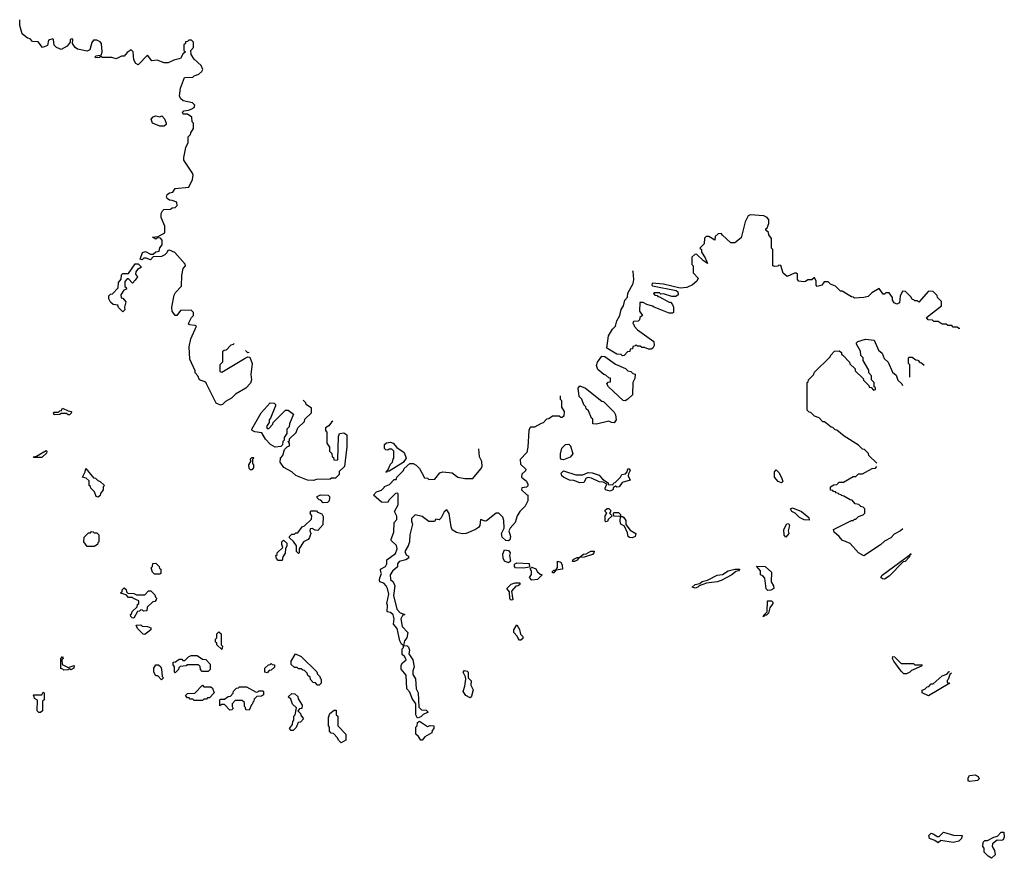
# Model space of a CAD drawing. Extents: x 2535812 to 2752880, y 540738 to 728399.
# Tile 202 of 213: x 2736183 to 2743358, y 670940 to 677048. Entities that reach past the tile are written whole.
import ezdxf

# ---------------------------------------------------------------- set-up
doc = ezdxf.new("R2010")
doc.units = 0

msp = doc.modelspace()

# ---------------------------------------------------------------- linework, layer by layer
at = {"layer": '0CON20XD'}
for points in [[(2737745, 674690.1), (2737738.3, 674681.7), (2737721.7, 674678.3), (2737688.3, 674641.7), (2737671.7, 674638.3), (2737661.7, 674628.3), (2737660, 674555), (2737640, 674535), (2737640, 674485), (2737655, 674480), (2737826, 674584), (2737845, 674593.3), (2737860.7, 674590.7), (2737876.7, 674545), (2737868, 674465), (2737872.5, 674425), (2737865, 674400), (2737830, 674365), (2737755, 674320), (2737725, 674292.5), (2737681.7, 674268.3), (2737660, 674245), (2737645, 674240), (2737613.3, 674255), (2737543.3, 674395), (2737538.3, 674408.3), (2737493.3, 674425), (2737480, 674455), (2737462.5, 674475), (2737461.7, 674491.7), (2737422.5, 674575), (2737418.8, 674665), (2737428.8, 674725), (2737470, 674815), (2737461.7, 674821.7), (2737420, 674825), (2737412.5, 674835), (2737435, 674880), (2737450, 674895), (2737450, 674915), (2737431.7, 674931.7), (2737355, 674930), (2737327.5, 674895), (2737315, 674893.8), (2737294.3, 674925), (2737291.4, 674955), (2737307.3, 675042.7), (2737318, 675062), (2737361.7, 675108.3), (2737363.3, 675185), (2737373.3, 675235), (2737390, 675255), (2737388.3, 675268.3), (2737313.9, 675353.9), (2737275, 675370), (2737261.7, 675368.3), (2737255, 675350), (2737240, 675335), (2737215, 675322.5), (2737155, 675320), (2737135, 675300), (2737105, 675312.5), (2737088.3, 675311.7), (2737075, 675300), (2737060, 675305), (2737076.7, 675353.3), (2737099.3, 675359.3), (2737135, 675340), (2737155, 675340), (2737175, 675357.5), (2737198.3, 675361.7), (2737203, 675387), (2737221.7, 675408.3), (2737221.7, 675441.7), (2737208.3, 675458.3), (2737185, 675460), (2737175, 675450), (2737150, 675465), (2737191.7, 675468.3), (2737240, 675495), (2737240, 675545), (2737213, 675607), (2737213.6, 675636.4), (2737223.3, 675656.7), (2737233, 675667), (2737281.7, 675668.3), (2737295, 675677.5), (2737315, 675680), (2737330, 675695), (2737328.3, 675718.3), (2737295, 675732.5), (2737274.1, 675734.1), (2737257.5, 675745), (2737252.5, 675755), (2737257.5, 675775), (2737275, 675787.5), (2737298.3, 675791.7), (2737315, 675820), (2737415, 675827.5), (2737442.5, 675885), (2737447.5, 675915), (2737441.7, 675931.7), (2737380, 676025), (2737380, 676045), (2737393.6, 676116.4), (2737410, 676155), (2737410, 676195), (2737428.3, 676211.7), (2737430, 676225), (2737450, 676255), (2737450, 676295), (2737440, 676305), (2737438.3, 676338.3), (2737405, 676360), (2737375, 676360), (2737370, 676375), (2737380, 676385), (2737411.7, 676388.3), (2737432.5, 676397.5), (2737455, 676410), (2737460, 676425), (2737441.7, 676441.7), (2737375, 676456.7), (2737354.2, 676474.2), (2737346.7, 676495), (2737355, 676550), (2737383.6, 676626.4), (2737445, 676630), (2737455, 676640), (2737488.3, 676651.7), (2737510, 676670), (2737517.5, 676685), (2737504.1, 676714.1), (2737455, 676761.2), (2737433.3, 676795), (2737430, 676825), (2737450, 676845), (2737450, 676885), (2737435, 676900), (2737415, 676900), (2737405, 676890), (2737391.7, 676888.3), (2737390, 676875), (2737380, 676865), (2737380, 676825), (2737390, 676815), (2737371.7, 676798.3), (2737353.8, 676766.2), (2737305, 676754.3), (2737265, 676734.2), (2737235, 676734.3), (2737185, 676752.5), (2737145, 676750), (2737115, 676790), (2737045, 676720), (2737030, 676730), (2737013.3, 676755), (2737010, 676815), (2736995, 676830), (2736965, 676810), (2736945, 676782.5), (2736925, 676782.5), (2736885, 676763.3), (2736855, 676772.5), (2736785, 676772.5), (2736775, 676780), (2736765, 676772.5), (2736735, 676770), (2736733, 676777), (2736740, 676785), (2736778.3, 676791.7), (2736782.5, 676815), (2736780, 676875), (2736768.3, 676888.3), (2736745, 676900), (2736721.7, 676898.3), (2736708.3, 676881.7), (2736695, 676830), (2736675, 676820), (2736605, 676833.8), (2736586.1, 676846.1), (2736566.7, 676875), (2736570, 676905), (2736565, 676910), (2736550, 676905), (2736550, 676885), (2736527.5, 676855), (2736485, 676832.5), (2736450, 676845), (2736433.6, 676863.6), (2736430, 676905), (2736425, 676910), (2736391.7, 676898.3), (2736385, 676860), (2736350, 676845), (2736318.3, 676888.3), (2736275, 676890), (2736258.3, 676908.3), (2736240, 676915), (2736200, 676945), (2736183.3, 677005), (2736182.7, 677048.4)], [(2737235, 676272.5), (2737205, 676273.3), (2737150, 676295), (2737140, 676325), (2737155, 676340), (2737175, 676347.5), (2737205, 676340), (2737218.3, 676348.3), (2737237, 676327), (2737250, 676295), (2737250, 676285), (2737235, 676272.5)], [(2743034.5, 674800), (2743025, 674800), (2743015, 674810), (2742985, 674810), (2742975, 674820), (2742945, 674820), (2742935, 674830), (2742905, 674830), (2742875, 674850), (2742845, 674850), (2742835, 674860), (2742801.7, 674861.7), (2742791.7, 674878.3), (2742900, 674965), (2742900, 674995), (2742880, 675015), (2742870, 675025), (2742868.3, 675038.3), (2742838.3, 675068.3), (2742805, 675070), (2742735, 674990), (2742725, 675000), (2742705, 675000), (2742698.3, 675008.3), (2742685, 675010), (2742678.3, 675028.3), (2742638.3, 675068.3), (2742615, 675070), (2742597.5, 675035), (2742593.6, 674986.4), (2742575, 674976.2), (2742553.8, 674985), (2742543.8, 675005), (2742542.5, 675025), (2742518.3, 675058.3), (2742495, 675060), (2742485, 675050), (2742475, 675050), (2742445, 675090), (2742391.7, 675058.3), (2742365, 675032.5), (2742335, 675023.8), (2742265, 675020), (2742258.3, 675028.3), (2742245, 675030), (2742175, 675070), (2742165, 675070), (2742128.3, 675108.3), (2742091.7, 675121.7), (2742075, 675140), (2742045, 675140), (2742026.7, 675115), (2741995, 675104), (2741986.7, 675115), (2741986.2, 675145), (2741975, 675170), (2741955, 675153.3), (2741927, 675153), (2741909.6, 675140.5), (2741895, 675138.8), (2741860, 675145), (2741850, 675155), (2741850, 675195), (2741841.7, 675201.7), (2741828.3, 675201.7), (2741775, 675176.7), (2741745, 675202.5), (2741728.3, 675258.3), (2741715, 675260), (2741707, 675253), (2741685, 675250), (2741670, 675255), (2741670, 675375), (2741660, 675385), (2741660, 675455), (2741641.7, 675481.7), (2741638.3, 675498.3), (2741620, 675515), (2741620, 675525), (2741628.3, 675531.7), (2741642.5, 675565), (2741641.7, 675591.7), (2741628.3, 675608.3), (2741605, 675620), (2741505, 675627.5), (2741490.7, 675619.3), (2741468.8, 675575), (2741439.6, 675460.5), (2741395, 675423.8), (2741365, 675422.5), (2741305, 675480), (2741295, 675490), (2741271.7, 675488.3), (2741251.7, 675468.3), (2741247.5, 675442.5), (2741205, 675470), (2741185, 675470), (2741171.7, 675458.3), (2741170, 675415), (2741140, 675385), (2741150, 675375), (2741150, 675355), (2741177.5, 675315), (2741195, 675272.5), (2741165, 675292.5), (2741115, 675340), (2741101.7, 675338.3), (2741081.7, 675318.3), (2741080, 675265), (2741090, 675255), (2741090, 675205), (2741126.7, 675165), (2741116.7, 675145), (2741085, 675116.7), (2741045, 675096.7), (2740995, 675093.8), (2740875, 675122.5), (2740791.7, 675128.3), (2740790, 675115), (2740795, 675110), (2740966.2, 675076.2), (2740977.5, 675065), (2740980, 675045), (2740965, 675033.3), (2740935, 675033.3), (2740875, 675052.5), (2740855, 675050), (2740845, 675060), (2740805, 675060), (2740800, 675055), (2740811.7, 675041.7), (2740828.3, 675038.3), (2740831.7, 675031.7), (2740845, 675030), (2740915, 674990), (2740925, 674990), (2740940, 674975), (2740946.2, 674955), (2740946.7, 674915), (2740939.3, 674910.7), (2740915, 674910), (2740805, 674953.3), (2740795, 674962.5), (2740753, 674973), (2740725, 674987.5), (2740701.7, 674988.3), (2740700, 674925), (2740720, 674895), (2740701.7, 674878.3), (2740698.3, 674861.7), (2740688.3, 674851.7), (2740655, 674850), (2740650, 674835), (2740658.3, 674828.3), (2740660, 674815), (2740685, 674790), (2740803.3, 674703.3), (2740806.2, 674675), (2740796.7, 674655), (2740785, 674647.5), (2740765, 674647.5), (2740735, 674660), (2740715, 674660), (2740705, 674670), (2740685, 674670), (2740675, 674680), (2740668.3, 674671.7), (2740651.7, 674668.3), (2740648.3, 674651.7), (2740631.7, 674648.3), (2740628.3, 674631.7), (2740611.7, 674628.3), (2740588.3, 674601.7), (2740575, 674600), (2740565, 674610), (2740535, 674612.5), (2740460, 674655), (2740473.3, 674745), (2740503.3, 674795), (2740523.3, 674816.7), (2740533.3, 674855), (2740557, 674893), (2740565, 674937.5), (2740582.5, 674965), (2740593.3, 675005), (2740611.7, 675028.3), (2740614.1, 675055.9), (2740653, 675127), (2740657.5, 675155), (2740653.3, 675213.3), (2740647.3, 675220.2)], [(2736935, 674920), (2736901.7, 674951.7), (2736898.3, 674968.3), (2736863, 674973), (2736845, 674990), (2736832.5, 675015), (2736833, 675037), (2736845, 675050), (2736858.3, 675051.7), (2736900, 675095), (2736902.5, 675135), (2736921.7, 675158.3), (2736925, 675190), (2736935, 675200), (2736975, 675200), (2737025, 675270), (2737045, 675270), (2737070, 675245), (2737041.7, 675228.3), (2737028.3, 675211.7), (2737027.5, 675195), (2737040, 675175), (2737025, 675150), (2737005, 675130), (2736975, 675160), (2736965, 675160), (2736948.3, 675141.7), (2736950, 675105), (2736958.3, 675098.3), (2736960, 675085), (2736941.7, 675078.3), (2736920, 675045), (2736921.7, 675021.7), (2736935, 675020), (2736957, 674993), (2736947.5, 674955), (2736950, 674935), (2736935, 674920)], [(2742428, 673817), (2742370, 673875), (2742368.3, 673888.3), (2742338.3, 673918.3), (2742325, 673920), (2742295, 673950), (2742190, 674015), (2742138.3, 674058.3), (2742125, 674060), (2742108.3, 674078.3), (2742095, 674080), (2742048.3, 674118.3), (2742035, 674120), (2742008.3, 674148.3), (2741975, 674160), (2741948.3, 674188.3), (2741935, 674190), (2741920, 674205), (2741920, 674405), (2741928.3, 674411.7), (2741930, 674425), (2741968.3, 674461.7), (2741975, 674480), (2742088.3, 674591.7), (2742092.5, 674605), (2742120, 674635), (2742155, 674637.5), (2742170, 674625), (2742171.7, 674611.7), (2742180, 674605), (2742230, 674555), (2742231.7, 674541.7), (2742270, 674505), (2742271.7, 674491.7), (2742330, 674435), (2742331.7, 674421.7), (2742370, 674385), (2742371.7, 674371.7), (2742388.3, 674368.3), (2742405, 674350), (2742420, 674355), (2742418.3, 674368.3), (2742410, 674375), (2742410, 674405), (2742390, 674425), (2742390, 674455), (2742370, 674475), (2742370, 674495), (2742330, 674565), (2742330, 674585), (2742313, 674603), (2742310, 674635), (2742280, 674685), (2742280, 674695), (2742290, 674705), (2742345, 674722.5), (2742410, 674715), (2742441.7, 674641.7), (2742468.3, 674618.3), (2742481.7, 674581.7), (2742510, 674555), (2742541.7, 674481.7), (2742568.3, 674458.3), (2742581.7, 674421.7), (2742610, 674395), (2742615, 674382.8)], [(2737853.7, 674623.1), (2737845, 674622.5), (2737827.8, 674639.1)], [(2740595, 674272.5), (2740580, 674275), (2740472.5, 674375), (2740460, 674395), (2740471.7, 674408.3), (2740488.3, 674411.7), (2740488.3, 674438.3), (2740475, 674440), (2740455, 674460), (2740440, 674465), (2740395, 674500), (2740385, 674530), (2740393.3, 674555), (2740425, 674597.5), (2740446.1, 674596.1), (2740525, 674540), (2740597, 674507), (2740615, 674490), (2740637, 674487), (2740651.7, 674471.7), (2740667, 674467), (2740666, 674435), (2740651.2, 674405), (2740647.5, 674315), (2740615, 674283.3), (2740595, 674272.5)], [(2742670, 674443.7), (2742670, 674535), (2742660, 674545), (2742660, 674585), (2742665, 674590), (2742685, 674590), (2742711.7, 674571.7), (2742728.3, 674568.3), (2742741.7, 674551.7), (2742755, 674550), (2742773, 674532)], [(2740385, 674103.3), (2740360, 674105), (2740358.3, 674138.3), (2740350, 674145), (2740328.3, 674198.3), (2740310, 674215), (2740308.3, 674228.3), (2740293, 674243), (2740280, 674285), (2740260, 674305), (2740253.3, 674365), (2740265, 674382.5), (2740305.5, 674365.5), (2740425, 674270), (2740436.4, 674266.4), (2740515, 674190), (2740525, 674170), (2740528, 674135), (2740515, 674112.5), (2740495, 674113.8), (2740475, 674123.3), (2740385, 674103.3)], [(2740120, 674308.4), (2740120, 674285), (2740130, 674275), (2740130, 674225), (2740150, 674195), (2740148.3, 674161.7), (2740135, 674150), (2740125, 674150), (2740115, 674160), (2740065, 674160), (2740038.3, 674141.7), (2740021.7, 674138.3), (2739998.3, 674111.7), (2739981.7, 674108.3), (2739935, 674080), (2739905, 674080), (2739900, 674075), (2739892.5, 674055), (2739885.9, 673934.1), (2739877.5, 673895), (2739830, 673845), (2739831.7, 673811.7), (2739870, 673775), (2739868.3, 673761.7), (2739841.7, 673738.3), (2739840, 673715), (2739876.4, 673686.4), (2739886.2, 673665), (2739885.9, 673654.1), (2739875, 673642.5), (2739841.7, 673638.3), (2739840, 673625), (2739875, 673590), (2739886.1, 673586.1), (2739886.7, 673545), (2739866.7, 673505), (2739826.7, 673465), (2739808.8, 673435), (2739793.3, 673385), (2739756.7, 673345), (2739747.5, 673325), (2739760, 673285), (2739755, 673260), (2739745, 673252.5), (2739725, 673253.8), (2739698.3, 673278.3), (2739694.2, 673305.8), (2739712.5, 673345), (2739711.7, 673401.7), (2739702.5, 673425), (2739675, 673453.8), (2739655, 673453.8), (2739585, 673398.8), (2739575, 673396.7), (2739541.7, 673408.3), (2739535.8, 673365), (2739525, 673348.8), (2739505, 673334), (2739435, 673306.7), (2739406.4, 673303.6), (2739365, 673313.8), (2739335, 673333.3), (2739325.8, 673355), (2739311.4, 673451.4), (2739295, 673477.5), (2739275.8, 673464.2), (2739255, 673420), (2739240, 673405), (2739215, 673410), (2739205, 673392.5), (2739165, 673394.2), (2739115, 673430), (2739065, 673442.5), (2739037.5, 673415), (2739036.7, 673395), (2739044, 673375), (2739025.8, 673295), (2739024.2, 673245), (2739014.3, 673215.7), (2738990, 673175), (2739000, 673150), (2739015, 673140), (2739016.7, 673125), (2738996.4, 673113.6), (2738947, 673103), (2738936.7, 673085), (2738935, 673062.5), (2738898.3, 673031.7), (2738881.2, 673005), (2738885, 672970), (2738903, 672953), (2738916.2, 672925), (2738907.5, 672855), (2738930, 672755), (2738955, 672727.5), (2738990, 672715), (2738971.7, 672708.3), (2738960, 672685), (2738969.3, 672629.3), (2739010, 672585), (2739003.9, 672546.1), (2738987.5, 672525), (2738980, 672490), (2739005, 672486.7), (2739015, 672477.5), (2739023.3, 672455), (2739018.3, 672428.3), (2739047.5, 672385), (2739056.7, 672335), (2739047.5, 672305), (2739048.3, 672278.3), (2739066.1, 672246.1), (2739072.5, 672175), (2739086.4, 672146.4), (2739090, 672095), (2739091.7, 672041.7), (2739111.7, 672021.7), (2739145, 672020), (2739160, 672005), (2739121.7, 671988.3), (2739105, 671970), (2739081.7, 671961.7), (2739070, 671985), (2739070, 672065), (2739042.5, 672105), (2739025, 672150), (2739003.3, 672175), (2739000, 672275), (2738963, 672317), (2738963.6, 672346.4), (2738972.5, 672365), (2739000, 672385), (2738988.3, 672408.3), (2738970, 672425), (2738970, 672465), (2738980, 672475), (2738980, 672490), (2738965, 672500), (2738952.5, 672525), (2738933.3, 672613.3), (2738906.7, 672645), (2738911.2, 672685), (2738903.6, 672713.6), (2738885, 672730), (2738860, 672735), (2738862.5, 672785), (2738857.5, 672795), (2738873.3, 672865), (2738863.3, 672905), (2738853.3, 672925), (2738835, 672943.3), (2738806.7, 672955), (2738804.2, 672965), (2738805.9, 672984.1), (2738820, 673015), (2738813.3, 673025), (2738812.5, 673045), (2738847.5, 673065), (2738857.5, 673085), (2738857.5, 673115), (2738920, 673160), (2738934, 673195), (2738928.8, 673218.8), (2738890, 673255), (2738890, 673265), (2738910, 673315), (2738912.5, 673385), (2738931.7, 673408.3), (2738931.7, 673431.7), (2738913.3, 673465), (2738940, 673515), (2738940, 673595), (2738935, 673600), (2738921.7, 673598.3), (2738871.7, 673548.3), (2738865, 673532.5), (2738820, 673535), (2738760, 673585), (2738781.7, 673608.3), (2738818.3, 673621.7), (2738838.3, 673641.7), (2738841.7, 673648.3), (2738878.3, 673661.7), (2738911.7, 673698.3), (2738925, 673700), (2738930, 673715), (2738980, 673765), (2738985, 673780), (2739025, 673816.2), (2739050, 673815), (2739073, 673803), (2739095, 673780), (2739131.7, 673711.7), (2739155, 673710), (2739165, 673700), (2739208.3, 673701.7), (2739245, 673747.5), (2739265, 673756.2), (2739335, 673746.7), (2739375, 673716.2), (2739427, 673707), (2739485, 673707.5), (2739544.1, 673775.9), (2739553.8, 673795), (2739550.4, 673830.5), (2739533.8, 673865), (2739527.7, 673922.6)], [(2736545, 674170), (2736535, 674170), (2736525, 674180), (2736485, 674180), (2736475, 674172.5), (2736435, 674170), (2736430, 674185), (2736435, 674190), (2736465, 674190), (2736475, 674200), (2736488.3, 674201.7), (2736495, 674220), (2736535, 674200), (2736560, 674195), (2736558.3, 674181.7), (2736545, 674170)], [(2738045, 673933.8), (2738010, 673955), (2737975, 673992.5), (2737948.3, 674038.3), (2737895, 674046.2), (2737877.5, 674055), (2737873.8, 674065), (2737942.5, 674185), (2738007, 674257), (2738036.1, 674256.1), (2738046.1, 674246.1), (2738046.7, 674235), (2738010, 674145), (2738000, 674135), (2738000, 674115), (2737980, 674085), (2737985, 674070), (2737998.3, 674071.7), (2738028.3, 674101.7), (2738030, 674115), (2738120, 674205), (2738140, 674205), (2738177.5, 674175), (2738150, 674105), (2738147, 674083), (2738130, 674065), (2738130, 674035), (2738110, 674005), (2738110, 673985), (2738100, 673975), (2738098.3, 673951.7), (2738085, 673940), (2738045, 673933.8)], [(2738463.9, 674123), (2738455, 674117.5), (2738435, 674090), (2738410, 674075), (2738410, 674055), (2738420, 674045), (2738420, 673965), (2738440, 673935), (2738440, 673905), (2738458.3, 673888.3), (2738460, 673865), (2738468.3, 673858.3), (2738471.7, 673841.7), (2738495, 673840), (2738500, 673845), (2738507, 674013), (2738513.3, 674035), (2738545, 674040), (2738567.5, 674025), (2738567, 673937), (2738550, 673795), (2738511.7, 673758.3), (2738510, 673735), (2738485, 673710), (2738455, 673710), (2738445, 673702.5), (2738345, 673700), (2738323, 673693), (2738280, 673695), (2738195, 673728.8), (2738165, 673754), (2738107, 673787), (2738080, 673825), (2738082.5, 673855), (2738100, 673875), (2738111.7, 673918.3), (2738131.7, 673938.3), (2738150, 673945), (2738150, 673965), (2738140, 673975), (2738148.3, 673981.7), (2738150, 673995), (2738198.3, 674041.7), (2738210, 674075), (2738258.3, 674121.7), (2738261.7, 674138.3), (2738310, 674185), (2738308.3, 674218.3), (2738270, 674245), (2738268.3, 674258.3), (2738249.5, 674276.1)], [(2738855, 673750), (2738850, 673755), (2738868.3, 673771.7), (2738885, 673810), (2738900, 673825), (2738903, 673847), (2738910, 673855), (2738910, 673905), (2738895, 673920), (2738875, 673920), (2738865, 673912.5), (2738850, 673915), (2738840, 673925), (2738840, 673955), (2738855, 673967.5), (2738885, 673970), (2738903, 673963), (2738931.7, 673931.7), (2738985, 673896.7), (2739000, 673855), (2738976.1, 673823.9), (2738875, 673760), (2738860, 673760), (2738855, 673750)], [(2740145, 673843.3), (2740130, 673845), (2740122.5, 673855), (2740122.5, 673885), (2740133, 673927), (2740160, 673955), (2740185, 673957.5), (2740196.7, 673945), (2740212.5, 673885), (2740195, 673862.5), (2740145, 673843.3)], [(2736345, 673860), (2736285, 673860), (2736280, 673865), (2736305, 673870), (2736375, 673910), (2736380, 673905), (2736378.3, 673891.7), (2736345, 673860)], [(2737875, 673770), (2737865, 673770), (2737855, 673780), (2737852.5, 673805), (2737870, 673835), (2737863, 673847), (2737875, 673860), (2737885, 673860), (2737890, 673855), (2737880, 673845), (2737880, 673815), (2737887.5, 673805), (2737887.5, 673785), (2737875, 673770)], [(2742617.2, 673339.6), (2742600, 673325), (2742555, 673300), (2742530, 673275), (2742485, 673250), (2742455, 673222.5), (2742335, 673143.8), (2742295, 673166.2), (2742235, 673233.8), (2742175, 673256.2), (2742153.8, 673285), (2742117.5, 673315), (2742112.5, 673335), (2742245, 673400), (2742255, 673400), (2742265, 673410), (2742275, 673410), (2742295, 673430), (2742328.3, 673441.7), (2742340, 673455), (2742340, 673485), (2742328.3, 673498.3), (2742311.7, 673501.7), (2742298.3, 673518.3), (2742271.7, 673521.7), (2742248.3, 673548.3), (2742235, 673550), (2742188.3, 673578.3), (2742171.7, 673581.7), (2742168.3, 673588.3), (2742151.7, 673591.7), (2742148.3, 673598.3), (2742131.7, 673601.7), (2742128.3, 673608.3), (2742111.7, 673611.7), (2742108.3, 673618.3), (2742091.7, 673621.7), (2742090, 673645), (2742115, 673660), (2742138.3, 673661.7), (2742155, 673680), (2742185, 673680), (2742255, 673720), (2742275, 673720), (2742295, 673740), (2742325, 673740), (2742395, 673780), (2742418.3, 673781.7), (2742428, 673792.7)], [(2736755, 673570), (2736740, 673575), (2736728.3, 673608.3), (2736700, 673635), (2736698.3, 673648.3), (2736690, 673655), (2736688.3, 673688.3), (2736668.3, 673708.3), (2736640, 673715), (2736660, 673755), (2736665, 673780), (2736721.7, 673711.7), (2736735, 673710), (2736751.7, 673691.7), (2736770, 673685), (2736800, 673655), (2736790, 673645), (2736790, 673625), (2736771.7, 673598.3), (2736768.3, 673581.7), (2736755, 673570)], [(2740485, 673613.8), (2740452.5, 673625), (2740450, 673635), (2740460, 673665), (2740435, 673680), (2740405, 673683.3), (2740349.6, 673709.5), (2740325, 673713.8), (2740310.7, 673709.3), (2740293, 673677), (2740265, 673673.8), (2740221.7, 673691.7), (2740190, 673695), (2740145, 673716.7), (2740133.8, 673725), (2740127.5, 673745), (2740145, 673762.5), (2740235, 673732.5), (2740286.7, 673733.3), (2740325, 673750), (2740355, 673747.5), (2740405, 673730), (2740430.7, 673700.7), (2740470, 673675), (2740471.7, 673661.7), (2740505, 673660), (2740512.5, 673675), (2740522.5, 673677.5), (2740560, 673715), (2740570, 673735), (2740598.3, 673741.7), (2740610, 673755), (2740614, 673776), (2740625, 673777.5), (2740630, 673765), (2740618.3, 673741.7), (2740617.5, 673725), (2740630, 673695), (2740571.7, 673678.3), (2740550, 673645), (2740533.6, 673643.6), (2740525, 673650), (2740510, 673640), (2740505, 673623.3), (2740485, 673613.8)], [(2741735, 673674), (2741710, 673685), (2741683.3, 673715), (2741682.5, 673755), (2741695, 673770), (2741715, 673750), (2741733.6, 673713.6), (2741742.5, 673685), (2741735, 673674)], [(2738395, 673530), (2738378.3, 673548.3), (2738365, 673550), (2738350, 673565), (2738350, 673575), (2738375, 673587.5), (2738430, 673585), (2738440, 673575), (2738440, 673565), (2738436.7, 673545), (2738425, 673532.5), (2738395, 673530)], [(2738215, 673160), (2738200, 673175), (2738200, 673215), (2738178.3, 673248.3), (2738150, 673275), (2738150, 673285), (2738165, 673300), (2738185, 673300), (2738195, 673310), (2738208.3, 673311.7), (2738240, 673355), (2738258.3, 673361.7), (2738309.3, 673410.7), (2738312.5, 673435), (2738300, 673455), (2738305, 673470), (2738345, 673470), (2738351.7, 673461.7), (2738385, 673450), (2738395, 673430), (2738391.7, 673368.3), (2738355, 673326.7), (2738335, 673330), (2738315, 673342.5), (2738300, 673340), (2738297.5, 673325), (2738303.8, 673305), (2738294, 673276), (2738285, 673262.5), (2738250, 673245), (2738220, 673195), (2738220, 673165), (2738215, 673160)], [(2740455, 673390), (2740450, 673395), (2740450, 673435), (2740460, 673455), (2740450, 673465), (2740450, 673475), (2740463, 673487), (2740475, 673487.5), (2740487.5, 673475), (2740487.5, 673462.5), (2740480, 673455), (2740500, 673435), (2740471.7, 673408.3), (2740465, 673392.5), (2740455, 673390)], [(2740645, 673274), (2740626.1, 673276.1), (2740616.7, 673285), (2740611.7, 673311.7), (2740590, 673360), (2740563.3, 673375), (2740558, 673395), (2740560, 673430), (2740512.5, 673432.5), (2740510, 673455), (2740515, 673460), (2740545, 673460), (2740560, 673445), (2740560, 673430), (2740575, 673430), (2740585, 673422.5), (2740600, 673400), (2740600.7, 673370.7), (2740630, 673330), (2740672.5, 673305), (2740666.7, 673285), (2740645, 673274)], [(2741935, 673403.8), (2741900, 673405), (2741865, 673422.5), (2741833, 673453), (2741810, 673465), (2741800, 673485), (2741815, 673492.5), (2741880, 673465), (2741933, 673423), (2741935, 673403.8)], [(2741765, 673280), (2741753.9, 673293.9), (2741750, 673335), (2741772.7, 673377.3), (2741785, 673378.8), (2741793.3, 673365), (2741782.5, 673325), (2741786.2, 673305), (2741765, 673280)], [(2736725, 673210), (2736675, 673210), (2736650, 673245), (2736651.7, 673278.3), (2736685, 673310), (2736698.3, 673311.7), (2736705, 673320), (2736718.3, 673318.3), (2736725, 673310), (2736745, 673310), (2736760, 673295), (2736760, 673245), (2736751.7, 673238.3), (2736750, 673225), (2736725, 673210)], [(2738095, 673110), (2738065, 673110), (2738053, 673123), (2738050, 673145), (2738058.3, 673151.7), (2738060, 673165), (2738100, 673205), (2738092.5, 673225), (2738093.3, 673245), (2738105, 673257.5), (2738130, 673235), (2738130, 673215), (2738120, 673195), (2738117, 673163), (2738100, 673135), (2738095, 673110)], [(2739745, 673092.5), (2739715, 673103.3), (2739706.2, 673125), (2739704, 673155), (2739715, 673187.5), (2739745, 673182.5), (2739756.7, 673165), (2739752.5, 673145), (2739760, 673105), (2739745, 673092.5)], [(2740211.7, 673101.7), (2740215, 673117.5), (2740245, 673130), (2740260, 673130), (2740290, 673155), (2740311.7, 673158.3), (2740345, 673177.5), (2740368.3, 673178.3), (2740367.5, 673165), (2740356.1, 673153.9), (2740296.1, 673133.9), (2740260, 673130), (2740245, 673112.5), (2740225, 673102.5), (2740211.7, 673101.7)], [(2742485, 672973.8), (2742470, 672975), (2742457.5, 672985), (2742467, 673003), (2742678.3, 673158.3), (2742670, 673150), (2742667.5, 673135), (2742635, 673102.5), (2742621.7, 673098.3), (2742517.5, 672995), (2742485, 672973.8)], [(2737205, 673010), (2737165, 673010), (2737150, 673025), (2737140, 673055), (2737150, 673065), (2737151.7, 673088.3), (2737175, 673090), (2737200, 673065), (2737201.7, 673051.7), (2737210, 673045), (2737210, 673015), (2737205, 673010)], [(2739855, 673053.8), (2739796.4, 673056.4), (2739787.5, 673065), (2739788.3, 673081.7), (2739805, 673092.5), (2739895, 673087.5), (2739898.3, 673061.7), (2739855, 673053.8)], [(2740075, 673020), (2740065, 673020), (2740065, 673030), (2740075, 673040), (2740090, 673040), (2740101.7, 673058.3), (2740102.5, 673105), (2740125, 673097.5), (2740136.7, 673075), (2740137.5, 673045), (2740090, 673040), (2740075, 673020)], [(2741635, 672890), (2741623, 672903), (2741611.7, 672981.7), (2741598.3, 672998.3), (2741580, 673005), (2741580, 673035), (2741551.7, 673068.3), (2741615, 673066.7), (2741660, 673025), (2741657.5, 672955), (2741676.2, 672925), (2741677.5, 672905), (2741655, 672892.5), (2741635, 672890)], [(2739915, 672966.7), (2739897.5, 672985), (2739913, 673007), (2739911.7, 673031.7), (2739902.5, 673047.5), (2739915, 673060), (2739945, 673047.5), (2739957, 673027), (2739975, 673010), (2739990, 673005), (2739955, 672970), (2739915, 672966.7)], [(2741105, 672908.8), (2741082.5, 672915), (2741105, 672933.3), (2741138.8, 672941.2), (2741155, 672955.8), (2741195, 672966.2), (2741265, 673002), (2741305, 673008), (2741345, 673033.8), (2741395, 673046.2), (2741430, 673045), (2741420, 673035), (2741400, 673030), (2741372.5, 673005), (2741295, 672963.8), (2741265, 672953.8), (2741186.2, 672943.8), (2741135, 672923.8), (2741125, 672914.2), (2741105, 672908.8)], [(2739765, 672820), (2739755, 672830), (2739751.7, 672881.7), (2739732.5, 672905), (2739764.1, 672935.9), (2739793.6, 672946.4), (2739827, 672947), (2739827.5, 672935), (2739815.9, 672924.1), (2739797.5, 672922.5), (2739767.5, 672885), (2739775, 672822.5), (2739765, 672820)], [(2737015, 672690), (2737001.7, 672691.7), (2736991.7, 672701.7), (2736990, 672715), (2736998.3, 672721.7), (2737001.7, 672738.3), (2737038.3, 672771.7), (2737041.7, 672788.3), (2737050, 672795), (2737050, 672815), (2737011.7, 672831.7), (2737005, 672840), (2736975, 672840), (2736958.3, 672858.3), (2736925, 672870), (2736920, 672875), (2736928.3, 672881.7), (2736930, 672895), (2736945, 672910), (2736958.3, 672898.3), (2736961.7, 672881.7), (2736971.7, 672871.7), (2737015, 672870), (2737035, 672860), (2737095, 672860), (2737121.7, 672888.3), (2737138.3, 672888.3), (2737168.3, 672858.3), (2737171.7, 672841.7), (2737180, 672835), (2737178.3, 672821.7), (2737168.3, 672811.7), (2737151.7, 672808.3), (2737111.7, 672768.3), (2737108.3, 672741.7), (2737085, 672740), (2737078.3, 672748.3), (2737065, 672750), (2737055, 672740), (2737041.7, 672738.3), (2737015, 672690)], [(2741605, 672700), (2741600, 672705), (2741630, 672735), (2741632.5, 672815), (2741660, 672815), (2741670, 672805), (2741670, 672795), (2741650, 672765), (2741640, 672725), (2741625, 672710), (2741610, 672710), (2741605, 672700)], [(2737095, 672570), (2737081.7, 672571.7), (2737040, 672615), (2737031.7, 672638.3), (2737065, 672640), (2737075, 672630), (2737115, 672627.5), (2737138.3, 672618.3), (2737137.5, 672605), (2737095, 672570)], [(2739835, 672530), (2739825, 672530), (2739815, 672540), (2739808.3, 672558.3), (2739782.5, 672585), (2739782.5, 672605), (2739805, 672640), (2739825.9, 672605.9), (2739831.7, 672571.7), (2739850, 672555), (2739848.3, 672541.7), (2739835, 672530)], [(2737655, 672460), (2737620, 672495), (2737618.3, 672508.3), (2737610, 672515), (2737610, 672535), (2737620, 672545), (2737620, 672575), (2737635, 672590), (2737650, 672575), (2737650, 672495), (2737660, 672485), (2737655, 672460)], [(2738365, 672200), (2738351.7, 672201.7), (2738338.3, 672218.3), (2738321.7, 672221.7), (2738301.7, 672241.7), (2738298.3, 672258.3), (2738281.7, 672271.7), (2738278.3, 672288.3), (2738258.3, 672308.3), (2738245, 672310), (2738235, 672320), (2738215, 672320), (2738205, 672330), (2738185, 672330), (2738161.7, 672351.7), (2738160, 672375), (2738191.7, 672428.3), (2738235, 672410), (2738348.3, 672298.3), (2738351.7, 672281.7), (2738370, 672265), (2738371.7, 672251.7), (2738380, 672245), (2738380, 672215), (2738365, 672200)], [(2736505, 672310), (2736498.3, 672318.3), (2736481.7, 672321.7), (2736483, 672393), (2736495, 672410), (2736500, 672395), (2736490, 672385), (2736491.7, 672351.7), (2736535, 672330), (2736580, 672345), (2736577.5, 672325), (2736555, 672312.5), (2736545, 672320), (2736537, 672313), (2736505, 672310)], [(2737215, 672240), (2737188.3, 672268.3), (2737175, 672270), (2737160, 672295), (2737160, 672325), (2737175, 672350), (2737195, 672350), (2737210, 672335), (2737217, 672317), (2737220, 672265), (2737230, 672255), (2737215, 672240)], [(2737315, 672290), (2737310, 672295), (2737310, 672335), (2737301.7, 672348.3), (2737301.7, 672368.3), (2737318.3, 672371.7), (2737345, 672390), (2737365, 672390), (2737371.7, 672381.7), (2737385, 672380), (2737411.7, 672408.3), (2737433, 672417), (2737477, 672417), (2737515, 672390), (2737538.3, 672388.3), (2737570, 672355), (2737570, 672315), (2737555, 672300), (2737511.7, 672301.7), (2737500, 672315), (2737498.3, 672338.3), (2737485, 672350), (2737405, 672350), (2737395, 672342.5), (2737351.7, 672338.3), (2737341.7, 672328.3), (2737340, 672315), (2737315, 672290)], [(2737985, 672290), (2737970, 672295), (2737970, 672325), (2737995, 672350), (2738008.3, 672351.7), (2738015, 672360), (2738021.7, 672351.7), (2738038.3, 672348.3), (2738038.3, 672331.7), (2738015, 672310), (2738001.7, 672308.3), (2737985, 672290)], [(2742645, 672283.3), (2742625, 672283.3), (2742605, 672302.5), (2742553.3, 672375), (2742542.5, 672395), (2742545, 672410), (2742558.3, 672408.3), (2742605, 672360), (2742695, 672360), (2742705, 672350), (2742758.3, 672348.3), (2742755, 672340), (2742681.7, 672308.3), (2742670, 672295), (2742645, 672283.3)], [(2739465, 672110), (2739432.5, 672125), (2739413.3, 672155), (2739427.5, 672195), (2739432.5, 672245), (2739431.7, 672261.7), (2739413.3, 672295), (2739425, 672307.5), (2739443.3, 672303.3), (2739450, 672295), (2739450, 672255), (2739472.5, 672232.5), (2739470.7, 672200.7), (2739486.4, 672166.4), (2739475, 672120), (2739465, 672110)], [(2742971.9, 672287.7), (2742961.7, 672278.3), (2742948.3, 672241.7), (2742940, 672235), (2742941.7, 672221.7), (2742960, 672215), (2742805, 672124.4), (2742760, 672145), (2742760, 672165), (2742778.3, 672171.7), (2742795, 672190), (2742808.3, 672191.7), (2742825, 672210), (2742838.3, 672211.7), (2742905, 672270), (2742938.3, 672281.7), (2742955, 672300), (2742959.1, 672301.5)], [(2736335, 672002.5), (2736323, 672003), (2736310, 672015), (2736311.7, 672091.7), (2736290, 672105), (2736288.3, 672118.3), (2736280, 672125), (2736285, 672130), (2736345, 672130), (2736355, 672150), (2736360, 672145), (2736360, 672095), (2736350, 672085), (2736350, 672015), (2736335, 672002.5)], [(2737515, 672090), (2737455, 672090), (2737445, 672100), (2737425, 672100), (2737418.3, 672108.3), (2737405, 672110), (2737390, 672125), (2737405, 672140), (2737458.3, 672141.7), (2737515, 672200), (2737525, 672190), (2737575, 672190), (2737588.3, 672178.3), (2737600, 672145), (2737565, 672110), (2737551.7, 672108.3), (2737545, 672100), (2737525, 672100), (2737515, 672090)], [(2737855, 672020), (2737831.7, 672021.7), (2737828.3, 672038.3), (2737820, 672045), (2737820, 672075), (2737805, 672090), (2737751.7, 672088.3), (2737730, 672065), (2737730, 672045), (2737738.3, 672031.7), (2737728.3, 672021.7), (2737715, 672020), (2737675, 672060), (2737655, 672060), (2737641.7, 672051.7), (2737640, 672095), (2737645, 672100), (2737675, 672100), (2737701.7, 672118.3), (2737718.3, 672121.7), (2737738.3, 672141.7), (2737741.7, 672158.3), (2737761.7, 672178.3), (2737778.3, 672181.7), (2737785, 672190), (2737835, 672190), (2737905, 672150), (2737918.3, 672151.7), (2737925, 672160), (2737955, 672160), (2737960, 672155), (2737958.3, 672131.7), (2737945, 672120), (2737911.7, 672118.3), (2737891.7, 672098.3), (2737890, 672085), (2737881.7, 672078.3), (2737880, 672065), (2737871.7, 672058.3), (2737855, 672020)], [(2738175, 671870), (2738161.7, 671871.7), (2738150, 671885), (2738170, 671915), (2738173, 671937), (2738180, 671945), (2738180, 671975), (2738190, 671985), (2738200, 672035), (2738171.7, 672061.7), (2738158.3, 672098.3), (2738140, 672115), (2738165, 672140), (2738188.3, 672138.3), (2738208.3, 672118.3), (2738211.7, 672101.7), (2738240, 672055), (2738238.3, 672031.7), (2738221.7, 672028.3), (2738210, 672015), (2738230, 671995), (2738231.7, 671981.7), (2738250, 671955), (2738228.3, 671931.7), (2738211.7, 671928.3), (2738198.3, 671891.7), (2738175, 671870)], [(2738525, 671780), (2738505, 671800), (2738498.3, 671818.3), (2738468.3, 671848.3), (2738451.7, 671851.7), (2738440, 671865), (2738440, 671895), (2738432.5, 671905), (2738433.9, 671966.1), (2738442.5, 671995), (2738475, 672020), (2738488.3, 672018.3), (2738490, 671985), (2738500, 671975), (2738500, 671905), (2738560, 671845), (2738558.3, 671801.7), (2738525, 671780)], [(2739115, 671800), (2739105, 671800), (2739088.3, 671828.3), (2739070, 671845), (2739070, 671895), (2739080, 671905), (2739081.7, 671928.3), (2739095, 671940), (2739155, 671900), (2739175, 671907.5), (2739200, 671905), (2739200, 671885), (2739188.3, 671871.7), (2739186.7, 671855), (2739135.9, 671824.1), (2739115, 671800)], [(2743105, 671498.8), (2743094.3, 671504.3), (2743093.8, 671525), (2743105, 671542.5), (2743145, 671548), (2743167.5, 671535), (2743175, 671520), (2743162.5, 671507.5), (2743145, 671503.8), (2743105, 671498.8)], [(2742875, 671052.5), (2742850.7, 671070.7), (2742812.5, 671085), (2742807.5, 671105), (2742825, 671122.5), (2742845, 671116.7), (2742868.3, 671098.3), (2742881.7, 671098.3), (2742915, 671130), (2742988.3, 671108.3), (2743045, 671106.7), (2743050, 671105), (2743046.7, 671085), (2743025, 671063.8), (2742985, 671054), (2742895, 671070), (2742875, 671052.5)], [(2743265, 670940), (2743240, 670955), (2743210, 670985), (2743210, 671015), (2743200, 671025), (2743203, 671057), (2743215, 671070), (2743235, 671070), (2743280, 671095), (2743308.3, 671101.7), (2743335, 671130), (2743355, 671130), (2743357.5, 671095), (2743350, 671075), (2743335, 671070), (2743305, 671072.5), (2743272.5, 671045), (2743270, 671025), (2743287, 670997), (2743290, 670965), (2743265, 670940)]]:
    msp.add_lwpolyline(points, dxfattribs=at)

doc.saveas('drawing.dxf')
